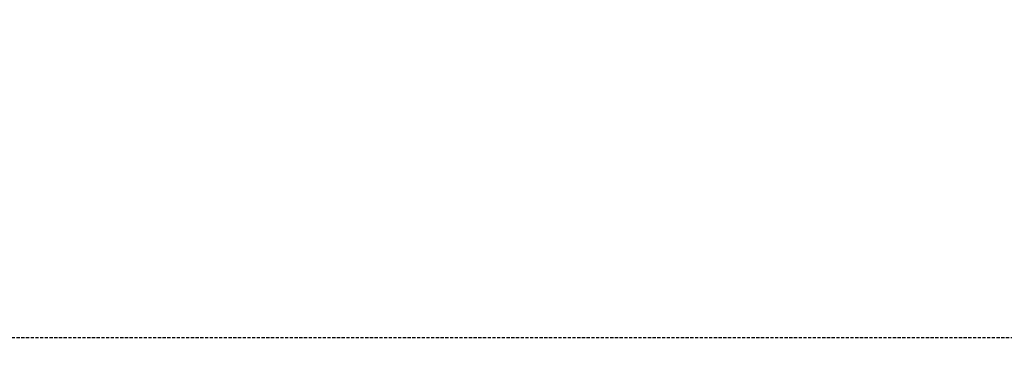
# Model space of a CAD drawing. Extents: x 1609557 to 1611883, y 574690 to 575242.
# Tile 14 of 43: x 1610134 to 1610212, y 574943 to 574970. Entities that reach past the tile are written whole.
import ezdxf

# ---------------------------------------------------------------- set-up
doc = ezdxf.new("R2010")
doc.units = 0
doc.header["$MEASUREMENT"] = 0
doc.linetypes.add('HIDDEN', pattern=[0.375, 0.25, -0.125])
for name, color, linetype in [('L-ANNO-MACH', 7, 'HIDDEN'), ('L-ANNO-MACH-OVERALL', 7, 'HIDDEN'), ('L-PLNT-BASE', 2, 'Continuous'), ('L-PLNT-BID-ADD', 2, 'Continuous'), ('L-PLNT-SEED', 2, 'Continuous'), ('L-STON', 3, 'Continuous')]:
    doc.layers.add(name, color=color, linetype=linetype)

# ---------------------------------------------------------------- blocks, each defined once
blk = doc.blocks.new('base bid')
at = {"layer": 'L-PLNT-SEED'}
h = blk.add_hatch(dxfattribs=at)
h.set_pattern_fill('ANSI31', color=256, scale=10)
h.set_pattern_definition([(45, (150.2332058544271, -144.2689704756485), (-0.8838834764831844, 0.8838834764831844), [])])
edge = h.paths.add_edge_path()
edge.add_arc((618.8863025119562, -30.30258975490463), 1.015633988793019, 53.56259994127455, 119.7169013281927)
edge.add_arc((604.8375250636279, -3.650523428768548), 29.11303063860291, 189.3697585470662, 297.72745904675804, ccw=False)
edge.add_arc((570.2035708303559, -9.42934627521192), 5.999999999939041, 9.972662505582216, 101.7879303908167)
edge.add_arc((539.35580430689, 138.3861309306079), 145.0000000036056, 248.93301401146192, 281.7879303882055, ccw=False)
edge.add_arc((475.8941253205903, -24.71594292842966), 30.01817304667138, 67.80410625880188, 127.606428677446)
edge.add_arc((414.8510998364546, 54.51400046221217), 70.00000000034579, 234.3621781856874, 307.6152423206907, ccw=False)
edge.add_arc((339.1053539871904, -51.13912058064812), 60.00000000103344, 54.36217818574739, 102.9413701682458)
edge.add_arc((298.7936556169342, 124.2888332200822), 119.9999999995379, 269.47738466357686, 282.94137016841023, ccw=False)
edge.add_arc((297.6535016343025, -0.7059668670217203), 5.00000000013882, 89.47738466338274, 125.4332877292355)
edge.add_arc((292.4357098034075, 6.627153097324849), 3.999999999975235, 266.90698341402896, 305.43328772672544, ccw=False)
edge.add_arc((298.7936556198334, 124.2888332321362), 121.8333333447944, 234.5171921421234, 266.90698341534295, ccw=False)
edge.add_arc((230.3962784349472, 28.3383603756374), 3.999999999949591, 197.7889517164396, 234.51719214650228, ccw=False)
edge.add_arc((221.8265835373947, 25.58875506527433), 5.000000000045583, 17.78895171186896, 57.33646437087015)
edge.add_arc((192.1428275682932, -20.71323875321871), 60.0000000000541, 57.33646437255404, 95.53005168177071)
edge.add_line((186.3607580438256, 39.00750866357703), (186.1700039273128, 38.98934755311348))
edge.add_arc((180.5786885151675, 98.72825606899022), 59.99999998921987, 247.789464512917, 275.34707114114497, ccw=False)
edge.add_arc((156.0079716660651, 38.55118508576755), 4.999999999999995, 67.78946452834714, 159.470690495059)
edge.add_arc((167.6572125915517, 34.18891891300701), 17.43921944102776, 159.4706905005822, 205.3160390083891)
edge.add_line((151.892805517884, 26.73171807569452), (158.8874708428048, 11.94510390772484))
edge.add_arc((154.3676564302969, 9.807049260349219), 4.999999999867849, -5.277370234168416, 25.316038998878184, ccw=False)
edge.add_line((159.3464619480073, 9.347162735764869), (159.2120745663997, 7.892263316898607))
edge.add_arc((164.1908800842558, 7.432376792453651), 5.000000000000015, 174.7226297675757, 288.8249053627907)
edge.add_arc((171.9821321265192, -15.42170740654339), 19.14565743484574, 39.949937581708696, 108.82490536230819, ccw=False)
edge.add_arc((190.4923328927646, 0.08265457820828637), 5.000000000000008, 219.9499375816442, 260.1090579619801)
edge.add_arc((151.2221834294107, -225.1353719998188), 223.6160627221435, 64.00658706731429, 80.10905796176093, ccw=False)
edge.add_arc((365.507981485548, 214.5410112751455), 265.4991911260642, 244.0252345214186, 287.9078035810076)
edge.add_arc((486.119061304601, -158.9674474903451), 127.0000000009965, 64.50460080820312, 107.8712941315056, ccw=False)
edge.add_arc((486.1190613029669, -158.9674474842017), 126.9999999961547, 61.264920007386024, 64.50460080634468, ccw=False)
edge.add_arc((625.5395918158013, 95.3196258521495), 162.9999999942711, 241.2649200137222, 271.4988119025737)
edge.add_arc((632.209427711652, -159.5931303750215), 92.00000000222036, 40.598662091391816, 91.49881190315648, ccw=False)
edge.add_arc((804.5674639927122, -11.87140776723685), 134.999999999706, 220.5986620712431, 258.7316317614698)
edge.add_arc((779.1648480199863, -139.3653570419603), 4.999999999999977, 258.7316317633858, 370.3232354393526)
edge.add_line((784.0839102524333, -138.4693510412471), (782.9414253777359, -132.1971227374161))
edge.add_arc((776.8266279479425, -133.3109316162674), 6.21540970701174, 10.32323543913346, 70.94929946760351)
edge.add_arc((781.0222398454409, -121.1609270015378), 6.638608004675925, 186.8673162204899, 250.9492994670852, ccw=False)
edge.add_arc((810.6261729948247, -117.5955908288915), 36.45646305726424, 178.6613906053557, 186.867316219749, ccw=False)
edge.add_arc((765.0365062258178, -116.5302791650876), 9.145648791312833, 358.6613906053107, 428.1020102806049)
edge.add_arc((770.7768630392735, -102.2492452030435), 6.245895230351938, 201.7173952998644, 248.10201028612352, ccw=False)
edge.add_arc((760.3291983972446, -106.4105506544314), 5.000000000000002, 21.71739529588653, 78.0838911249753)
edge.add_arc((785.2377233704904, 11.62438980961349), 115.6344966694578, 225.374426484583, 258.0838911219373, ccw=False)
edge.add_arc((642.0705309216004, -130.5235531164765), 86.12889410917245, 44.0178143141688, 83.09250781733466)
edge.add_arc((661.4880895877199, 16.8794886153), 62.55870457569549, 227.8289389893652, 261.67372428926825, ccw=False)
at = {"layer": 'L-STON'}
h = blk.add_hatch(dxfattribs=at)
h.set_pattern_fill('GRASS', color=256, scale=2)
h.set_pattern_definition([(90, (-3.71114620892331, -150.6996880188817), (-1.414213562, 1.414213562), [0.375, -2.453427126]), (45, (-3.71114620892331, -150.6996880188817), (-1.414213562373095, 1.414213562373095), [0.375, -1.625]), (135, (-3.71114620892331, -150.6996880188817), (-1.414213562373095, -1.414213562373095), [0.375, -1.625])])
edge = h.paths.add_edge_path(flags=16)
edge.add_arc((618.8863025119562, -30.30258975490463), 1.015633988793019, 53.56259994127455, 119.7169013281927)
edge.add_arc((604.8375250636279, -3.650523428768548), 29.11303063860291, 189.3697585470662, 297.72745904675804, ccw=False)
edge.add_arc((570.2035708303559, -9.42934627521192), 5.999999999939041, 9.972662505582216, 101.7879303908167)
edge.add_arc((539.35580430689, 138.3861309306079), 145.0000000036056, 248.93301401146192, 281.7879303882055, ccw=False)
edge.add_arc((475.8941253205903, -24.71594292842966), 30.01817304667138, 67.80410625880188, 127.606428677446)
edge.add_arc((414.8510998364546, 54.51400046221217), 70.00000000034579, 234.3621781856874, 307.6152423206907, ccw=False)
edge.add_arc((339.1053539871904, -51.13912058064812), 60.00000000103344, 54.36217818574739, 102.9413701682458)
edge.add_arc((298.7936556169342, 124.2888332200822), 119.9999999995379, 269.47738466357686, 282.94137016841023, ccw=False)
edge.add_arc((297.6535016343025, -0.7059668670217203), 5.00000000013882, 89.47738466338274, 125.4332877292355)
edge.add_arc((292.4357098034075, 6.627153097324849), 3.999999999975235, 266.90698341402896, 305.43328772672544, ccw=False)
edge.add_arc((298.7936556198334, 124.2888332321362), 121.8333333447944, 234.5171921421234, 266.90698341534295, ccw=False)
edge.add_arc((230.3962784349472, 28.3383603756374), 3.999999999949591, 197.7889517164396, 234.51719214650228, ccw=False)
edge.add_arc((221.8265835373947, 25.58875506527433), 5.000000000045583, 17.78895171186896, 57.33646437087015)
edge.add_arc((192.1428275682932, -20.71323875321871), 60.0000000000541, 57.33646437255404, 95.53005168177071)
edge.add_line((186.3607580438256, 39.00750866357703), (186.1700039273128, 38.98934755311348))
edge.add_arc((180.5786885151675, 98.72825606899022), 59.99999998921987, 247.789464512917, 275.34707114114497, ccw=False)
edge.add_arc((156.0079716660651, 38.55118508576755), 4.999999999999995, 67.78946452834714, 159.470690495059)
edge.add_arc((167.6572125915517, 34.18891891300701), 17.43921944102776, 159.4706905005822, 205.3160390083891)
edge.add_line((151.892805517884, 26.73171807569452), (158.8874708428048, 11.94510390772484))
edge.add_arc((154.3676564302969, 9.807049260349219), 4.999999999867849, -5.277370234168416, 25.316038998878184, ccw=False)
edge.add_line((159.3464619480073, 9.347162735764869), (159.2120745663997, 7.892263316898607))
edge.add_arc((164.1908800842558, 7.432376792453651), 5.000000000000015, 174.7226297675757, 288.8249053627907)
edge.add_arc((171.9821321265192, -15.42170740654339), 19.14565743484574, 39.949937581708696, 108.82490536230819, ccw=False)
edge.add_arc((190.4923328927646, 0.08265457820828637), 5.000000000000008, 219.9499375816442, 260.1090579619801)
edge.add_arc((151.2221834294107, -225.1353719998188), 223.6160627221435, 64.00658706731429, 80.10905796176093, ccw=False)
edge.add_arc((365.507981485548, 214.5410112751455), 265.4991911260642, 244.0252345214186, 287.9078035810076)
edge.add_arc((486.119061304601, -158.9674474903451), 127.0000000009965, 64.50460080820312, 107.8712941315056, ccw=False)
edge.add_arc((486.1190613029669, -158.9674474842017), 126.9999999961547, 61.264920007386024, 64.50460080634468, ccw=False)
edge.add_arc((625.5395918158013, 95.3196258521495), 162.9999999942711, 241.2649200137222, 271.4988119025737)
edge.add_arc((632.209427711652, -159.5931303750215), 92.00000000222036, 40.598662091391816, 91.49881190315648, ccw=False)
edge.add_arc((804.5674639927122, -11.87140776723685), 134.999999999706, 220.5986620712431, 258.7316317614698)
edge.add_arc((779.1648480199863, -139.3653570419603), 4.999999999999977, 258.7316317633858, 370.3232354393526)
edge.add_line((784.0839102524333, -138.4693510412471), (782.9414253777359, -132.1971227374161))
edge.add_arc((776.8266279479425, -133.3109316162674), 6.21540970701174, 10.32323543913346, 70.94929946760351)
edge.add_arc((781.0222398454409, -121.1609270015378), 6.638608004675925, 186.8673162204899, 250.9492994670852, ccw=False)
edge.add_arc((810.6261729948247, -117.5955908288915), 36.45646305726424, 178.6613906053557, 186.867316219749, ccw=False)
edge.add_arc((765.0365062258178, -116.5302791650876), 9.145648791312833, 358.6613906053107, 428.1020102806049)
edge.add_arc((770.7768630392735, -102.2492452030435), 6.245895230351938, 201.7173952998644, 248.10201028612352, ccw=False)
edge.add_arc((760.3291983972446, -106.4105506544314), 5.000000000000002, 21.71739529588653, 78.0838911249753)
edge.add_arc((785.2377233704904, 11.62438980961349), 115.6344966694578, 225.374426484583, 258.0838911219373, ccw=False)
edge.add_arc((642.0705309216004, -130.5235531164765), 86.12889410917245, 44.0178143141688, 83.09250781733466)
edge.add_arc((661.4880895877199, 16.8794886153), 62.55870457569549, 227.8289389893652, 261.67372428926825, ccw=False)
edge = h.paths.add_edge_path()
edge.add_arc((661.4880895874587, 16.8794886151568), 58.55870457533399, 228.8865744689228, 261.6266150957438)
edge.add_arc((642.0705309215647, -130.5235531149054), 90.1288941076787, 44.04852607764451, 83.06014555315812, ccw=False)
edge.add_arc((785.2377233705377, 11.62438981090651), 111.6344966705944, 225.3982424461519, 282.6823883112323)
edge.add_arc((811.9353492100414, -107.0123411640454), 9.969110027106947, 16.319136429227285, 102.68238831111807, ccw=False)
edge.add_arc((865.5003203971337, -91.27441045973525), 45.85999714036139, 196.3851008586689, 256.0268237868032)
edge.add_arc((853.7026135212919, -138.6869781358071), 2.998343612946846, -68.92306818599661, 76.02682378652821, ccw=False)
edge.add_arc((804.5674639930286, -11.87140776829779), 138.9999999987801, 276.97243690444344, 291.1768356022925, ccw=False)
edge.add_arc((809.8878398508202, -159.6371798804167), 15.14565743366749, 40.28843071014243, 143.8357105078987)
edge.add_arc((804.5674639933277, -11.87140776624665), 139.0000000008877, 220.5986620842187, 267.151704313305, ccw=False)
edge.add_arc((632.2094277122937, -159.593130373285), 88.00000000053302, 40.59866207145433, 91.49881190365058)
edge.add_arc((625.5395918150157, 95.31962585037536), 166.9999999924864, 241.2649200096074, 271.4988119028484, ccw=False)
edge.add_arc((486.119061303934, -158.9674474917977), 123.0000000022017, 61.26492001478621, 107.8712941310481)
edge.add_arc((365.5043407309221, 214.5655925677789), 269.5237002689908, 249.6041407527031, 287.9063914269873, ccw=False)
edge.add_arc((365.9698800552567, 215.5476255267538), 270.6064256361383, 244.030657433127, 249.5842146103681, ccw=False)
edge.add_arc((154.4480504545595, -218.0632359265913), 211.8456146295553, 63.95216514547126, 70.08311154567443)
edge.add_arc((151.0554869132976, -225.5060928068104), 219.9999696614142, 69.91273766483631, 81.04841856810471)
edge.add_arc((171.9821321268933, -15.4217074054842), 15.14565743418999, 28.53936112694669, 140.0836133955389)
edge.add_arc((149.966357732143, -196.3326169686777), 190.9128533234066, 86.87746046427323, 97.39858245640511)
edge.add_arc((158.8098743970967, -264.4371158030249), 259.5891268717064, 97.39858245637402, 105.1312620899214)
edge.add_arc((35.53181350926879, 191.4625140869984), 212.6840491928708, 282.20007420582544, 285.13126208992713, ccw=False)
edge.add_arc((54.86326487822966, 102.0515709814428), 121.2071572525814, 277.0715209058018, 282.2000742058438, ccw=False)
edge.add_arc((51.95215365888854, 125.518462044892), 144.853923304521, 248.75498744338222, 277.07152089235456, ccw=False)
edge.add_arc((1.280879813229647, -4.833150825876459), 5.000000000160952, 104.84327763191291, 248.6841357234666, ccw=False)
edge.add_arc((-45.59932130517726, 172.0601694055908), 177.9999999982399, 284.8432776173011, 307.7565667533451)
edge.add_arc((-93.52873311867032, 250.2739725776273), 269.370478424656, 305.6296898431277, 316.0769376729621)
edge.add_arc((118.7785447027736, 46.36607813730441), 25.00104146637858, 39.91773842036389, 137.0089859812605, ccw=False)
edge.add_arc((180.5786885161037, 98.72825607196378), 55.99999999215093, 220.4330820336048, 235.0336811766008)
edge.add_arc((180.5786885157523, 98.72825607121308), 55.99999999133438, 235.0336811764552, 275.530051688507)
edge.add_arc((192.1428275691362, -20.71323875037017), 63.99999999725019, 53.66505559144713, 95.53005168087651, ccw=False)
edge.add_arc((298.7936556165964, 124.2888332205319), 116.0000000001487, 233.6650555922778, 282.9413701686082)
edge.add_arc((339.1053539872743, -51.13912058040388), 64.00000000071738, 54.3621781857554, 102.94137016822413, ccw=False)
edge.add_arc((414.8510998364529, 54.5140004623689), 66.0000000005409, 234.3621781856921, 307.6152423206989)
edge.add_arc((475.8942029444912, -24.71651629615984), 34.01867460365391, 67.87353367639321, 127.60697928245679, ccw=False)
edge.add_arc((539.3558043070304, 138.3861309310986), 141.0000000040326, 248.9484073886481, 281.7879303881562)
edge.add_arc((570.2035708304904, -9.429346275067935), 9.999999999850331, 9.832403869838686, 101.78793039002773, ccw=False)
edge.add_arc((604.8375250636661, -3.650523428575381), 25.11303063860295, 189.329578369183, 297.6231998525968)
edge.add_arc((618.8834613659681, -30.2891627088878), 5.002573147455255, 47.9211214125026, 118.69745510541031, ccw=False)
edge.add_arc((662.4386729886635, 17.95008187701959), 59.99035860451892, 227.9211214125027, 228.8749149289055)
h = blk.add_hatch(dxfattribs=at)
h.set_pattern_fill('AR-SAND', color=256, scale=2.5)
h.set_pattern_definition([(37.50000000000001, (-1609999.634312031, -572521.6229746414), (-0.1574833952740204, 4.817059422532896), [0, -3.8, 0, -4.25, 0, -4.0625]), (7.499999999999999, (-1609999.634312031, -572521.6229746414), (4.424441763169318, 7.055365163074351), [0, -2.05, 0, -3.425, 0, -1.3125]), (327.5, (-1610002.709312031, -572521.6229746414), (7.785354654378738, 0.01414763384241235), [0, -1.25, 0, -4.5, 0, -5.875]), (317.5, (-1610002.709312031, -572521.6229746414), (7.515316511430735, 2.194188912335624), [0, -0.625, 0, -2.95, 0, -3.375])])
edge = h.paths.add_edge_path()
edge.add_arc((975.1842532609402, 318.8047683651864), 481.7702616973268, 258.8784101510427, 260.4107916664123)
edge.add_line((894.9295026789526, -156.2339248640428), (884.2027706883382, -168.446132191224))
edge.add_line((884.2027706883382, -168.446132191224), (847.8491190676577, -190.6539219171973))
edge.add_line((847.8491190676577, -190.6539219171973), (798.1555349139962, -190.6539219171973))
edge.add_line((798.1555349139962, -190.6539219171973), (747.2964987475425, -172.5301932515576))
edge.add_line((747.2964987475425, -172.5301932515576), (711.4840671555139, -150.6228875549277))
edge.add_line((711.4840671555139, -150.6228875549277), (675.9964703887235, -118.4368421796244))
edge.add_line((675.9964703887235, -118.4368421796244), (504.1727170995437, -76.0782215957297))
edge.add_line((504.1727170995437, -76.0782215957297), (470.0743235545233, -62.44787501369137))
edge.add_line((470.0743235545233, -62.44787501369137), (384.715996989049, -72.36735664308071))
edge.add_line((384.715996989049, -72.36735664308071), (355.9447126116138, -76.94914028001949))
edge.add_line((355.9447126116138, -76.94914028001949), (344.0520851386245, -87.07581996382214))
edge.add_line((344.0520851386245, -87.07581996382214), (331.4194478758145, -90.8919148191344))
edge.add_line((331.4194478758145, -90.8919148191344), (175.0001791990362, -27.13090893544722))
edge.add_line((175.0001791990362, -27.13090893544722), (63.61505718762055, -52.02526193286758))
edge.add_line((63.61505718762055, -52.02526193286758), (4.422241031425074, -54.8544149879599))
edge.add_line((4.422241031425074, -54.8544149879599), (-69.8879120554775, -41.95109310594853))
edge.add_line((-69.8879120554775, -41.95109310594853), (-96.10807950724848, -31.68806857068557))
edge.add_line((-96.10807950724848, -31.68806857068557), (-102.7708319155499, -7.592912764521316))
edge.add_line((-102.7708319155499, -7.592912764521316), (-99.76146007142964, -1.693859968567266))
edge.add_arc((-45.59932130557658, 172.0601694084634), 182.0000000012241, 252.6868395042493, 275.0190642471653)
edge.add_line((-29.67664987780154, -9.241977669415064), (-29.3447826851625, -9.184034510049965))
edge.add_arc((-28.57626109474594, -25.37728074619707), 16.21147276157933, 61.79194727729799, 92.71718391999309, ccw=False)
edge.add_arc((51.7120899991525, 124.3093414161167), 153.6481874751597, 241.7919472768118, 285.8858236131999)
edge.add_arc((152.758396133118, -235.6392442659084), 220.2162130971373, 98.85330476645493, 105.5376167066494, ccw=False)
edge.add_arc((151.1820899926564, -225.4125226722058), 209.8687354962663, 70.0580048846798, 98.85778749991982, ccw=False)
edge.add_line((222.7617353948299, -28.12785397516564), (221.7754935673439, -30.49284057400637))
edge.add_arc((29.16494143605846, -585.7581051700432), 587.7230120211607, 70.86935000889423, 71.65257934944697)
edge.add_line((214.167296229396, -27.91182923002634), (214.0402741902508, -29.80142796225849))
edge.add_arc((29.16494161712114, -585.7581046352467), 585.8896781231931, 65.17206158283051, 71.60620215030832, ccw=False)
edge.add_line((275.1769008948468, -54.02054641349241), (275.9467077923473, -52.35666286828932))
edge.add_arc((29.16494235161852, -585.75810302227), 587.72300968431, 65.17206158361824, 66.03012498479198)
edge.add_line((267.9310958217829, -48.72080443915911), (268.3267669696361, -47.52202050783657))
edge.add_arc((365.5151381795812, 215.059979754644), 279.990868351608, 249.6891869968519, 287.8717470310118)
edge.add_arc((486.1190613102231, -158.9674474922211), 112.9999999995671, 62.84612761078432, 107.87174703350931, ccw=False)
edge.add_arc((625.6385876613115, 96.25216650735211), 177.9296759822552, 240.3772305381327, 271.4824047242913)
edge.add_arc((632.2057718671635, -159.6083406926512), 78.01511050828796, 45.1453067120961, 91.44266237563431, ccw=False)
edge.add_arc((804.4438500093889, -11.05135270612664), 149.7828535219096, 218.5050005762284, 297.7887874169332)
edge.add_arc((874.7528747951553, -144.4675637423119), 1.025781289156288, 113.8194262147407, 117.78878741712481, ccw=False)
edge.add_arc((923.8125677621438, -114.0406244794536), 57.59553997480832, 210.7966945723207, 223.8177650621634)
blk = doc.blocks.new('viewports_Rebid')
at = {"layer": 'L-ANNO-MACH-OVERALL'}
blk.add_lwpolyline([(678.2274583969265, -124.6375052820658), (358.2274583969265, -124.6375052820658), (358.2274583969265, 65.36249471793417), (678.2274583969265, 65.36249471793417)], close=True, dxfattribs=at)
blk = doc.blocks.new('OPT B AGAIN')
at = {"layer": 'L-PLNT-SEED'}
h = blk.add_hatch(dxfattribs=at)
h.set_pattern_fill('ANSI31', color=256, scale=10)
h.set_pattern_definition([(45, (181.7650575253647, -138.8858917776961), (-0.8838834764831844, 0.8838834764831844), [])])
edge = h.paths.add_edge_path()
edge.add_arc((650.4181541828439, -24.9195110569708), 1.015633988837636, 53.56259993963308, 119.7169013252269)
edge.add_arc((636.3693767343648, 1.732555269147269), 29.1130306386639, 189.3697585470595, 297.72745904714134, ccw=False)
edge.add_arc((601.7354225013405, -4.046267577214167), 5.999999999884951, 9.972662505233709, 101.787930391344)
edge.add_arc((570.8876559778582, 143.7692096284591), 145.0000000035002, 248.93301401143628, 281.7879303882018, ccw=False)
edge.add_arc((507.4259769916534, -19.33286423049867), 30.01817304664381, 67.80410625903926, 127.6064286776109)
edge.add_arc((446.3829515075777, 59.89707916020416), 70.00000000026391, 234.3621781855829, 307.6152423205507, ccw=False)
edge.add_arc((370.6372056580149, -45.75604188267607), 60.00000000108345, 54.36217818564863, 102.9413701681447)
edge.add_arc((330.3255072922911, 129.6719119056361), 119.9999999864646, 280.84839090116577, 282.94137016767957, ccw=False)
edge.add_arc((367.943715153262, -49.30538427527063), 62.94338616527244, 103.8176226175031, 128.3046883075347)
edge.add_arc((332.0278986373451, -3.835722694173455), 4.999999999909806, 128.3046883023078, 172.4897710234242)
edge.add_arc((210.2500576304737, 12.21875247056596), 117.8315461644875, 339.6326578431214, 352.48977102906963, ccw=False)
edge.add_arc((325.4022392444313, -30.53126276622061), 5.000000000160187, 159.6326578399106, 254.0379134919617)
edge.add_arc((397.0398331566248, 219.9240899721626), 265.4991911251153, 254.0379134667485, 287.907803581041)
edge.add_arc((517.6509129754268, -153.5843687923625), 127.0000000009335, 64.50460080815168, 107.87129413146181, ccw=False)
edge.add_arc((517.6509129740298, -153.5843687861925), 126.9999999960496, 61.2649200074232, 64.50460080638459, ccw=False)
edge.add_arc((657.0714434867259, 100.7027045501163), 162.9999999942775, 241.2649200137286, 271.4988119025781)
edge.add_arc((663.7412793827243, -154.2100516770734), 92.00000000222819, 40.598662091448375, 91.49881190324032, ccw=False)
edge.add_arc((836.0993156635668, -6.488329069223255), 134.9999999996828, 220.5986620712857, 258.7316317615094)
edge.add_arc((810.696699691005, -133.9822783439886), 5.000000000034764, 258.7316317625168, 370.3232354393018)
edge.add_line((815.6157619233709, -133.0862723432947), (814.4732770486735, -126.8140440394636))
edge.add_arc((808.3584796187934, -127.9278529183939), 6.215409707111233, 10.32323543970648, 70.94929946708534)
edge.add_arc((812.5540915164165, -115.7778483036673), 6.638608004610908, 186.8673162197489, 250.9492994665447, ccw=False)
edge.add_arc((842.1580246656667, -112.2125121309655), 36.45646305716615, 178.6613906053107, 186.8673162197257, ccw=False)
edge.add_arc((796.5683578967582, -111.1472004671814), 9.145648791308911, 358.6613906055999, 428.1020102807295)
edge.add_arc((802.3087147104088, -96.8661665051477), 6.245895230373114, 201.7173952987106, 248.102010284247, ccw=False)
edge.add_arc((791.8610500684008, -101.0274719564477), 4.999999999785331, 21.7173952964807, 78.08389112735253)
edge.add_arc((816.769575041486, 17.00746850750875), 115.6344966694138, 225.3744264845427, 258.0838911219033, ccw=False)
edge.add_arc((673.6023825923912, -125.140474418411), 86.12889410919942, 44.01781431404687, 83.0925078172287)
edge.add_arc((693.0199412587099, 22.26256731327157), 62.558704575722, 227.8289389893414, 261.67372428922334, ccw=False)
edge = h.paths.add_edge_path()
edge.add_arc((212.1105401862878, 104.1113347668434), 59.99999998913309, 247.7894645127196, 275.3470711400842, ccw=False)
edge.add_arc((187.5398233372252, 43.93426378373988), 4.999999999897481, 67.78946453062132, 159.4706904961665)
edge.add_arc((199.1890642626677, 39.57199761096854), 17.43921944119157, 159.4706905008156, 205.3160390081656)
edge.add_line((183.4246571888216, 32.11479677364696), (190.4193225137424, 17.32818260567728))
edge.add_arc((185.8995081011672, 15.19012795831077), 4.999999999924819, -5.277370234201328, 25.31603899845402, ccw=False)
edge.add_line((190.878313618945, 14.73024143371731), (190.7439262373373, 13.27534201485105))
edge.add_arc((195.7227317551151, 12.81545549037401), 4.999999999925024, 174.722629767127, 288.8249053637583)
edge.add_arc((203.513983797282, -10.0386287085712), 19.14565743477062, 39.949937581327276, 108.82490536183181, ccw=False)
edge.add_arc((222.0241845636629, 5.465733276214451), 5.000000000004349, 219.9499375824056, 260.10905796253)
edge.add_arc((182.7540351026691, -219.7522932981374), 223.6160627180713, 75.43087282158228, 80.10905796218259, ccw=False)
edge.add_arc((240.2619229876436, 1.512586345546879), 5.000000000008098, 255.4308728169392, 347.0509928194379)
edge.add_arc((374.7180795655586, -29.40304603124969), 132.9646127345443, 157.5099949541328, 167.0509928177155, ccw=False)
edge.add_arc((247.246189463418, 23.37148950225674), 4.999999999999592, 337.509994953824, 393.1107178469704)
edge.add_arc((217.7081057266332, 4.107980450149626), 40.2644462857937, 33.11071784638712, 90.00889385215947)
at = {"layer": 'L-STON'}
h = blk.add_hatch(dxfattribs=at)
h.set_pattern_fill('AR-SAND', color=256, scale=2.5)
h.set_pattern_definition([(37.50000000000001, (-1609968.10246036, -572516.2398959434), (-0.1574833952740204, 4.817059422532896), [0, -3.8, 0, -4.25, 0, -4.0625]), (7.499999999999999, (-1609968.10246036, -572516.2398959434), (4.424441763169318, 7.055365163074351), [0, -2.05, 0, -3.425, 0, -1.3125]), (327.5, (-1609971.17746036, -572516.2398959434), (7.785354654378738, 0.01414763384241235), [0, -1.25, 0, -4.5, 0, -5.875]), (317.5, (-1609971.17746036, -572516.2398959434), (7.515316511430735, 2.194188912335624), [0, -0.625, 0, -2.95, 0, -3.375])])
edge = h.paths.add_edge_path()
edge.add_line((387.4765642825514, -71.56606158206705), (416.2478486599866, -66.98427794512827))
edge.add_line((416.2478486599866, -66.98427794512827), (501.6061752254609, -57.06479631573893))
edge.add_line((501.6061752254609, -57.06479631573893), (535.7045687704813, -70.69514289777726))
edge.add_line((535.7045687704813, -70.69514289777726), (707.5283220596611, -113.0537634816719))
edge.add_line((707.5283220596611, -113.0537634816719), (743.0159188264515, -145.2398088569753))
edge.add_line((743.0159188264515, -145.2398088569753), (778.8283504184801, -167.1471145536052))
edge.add_line((778.8283504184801, -167.1471145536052), (829.6873865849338, -185.2708432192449))
edge.add_line((829.6873865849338, -185.2708432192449), (879.3809707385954, -185.2708432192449))
edge.add_line((879.3809707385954, -185.2708432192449), (915.7346223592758, -163.0630534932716))
edge.add_line((915.7346223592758, -163.0630534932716), (926.4613543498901, -150.8508461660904))
edge.add_line((926.4613543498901, -150.8508461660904), (913.7866116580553, -148.5347929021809))
edge.add_arc((962.3961570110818, -102.8307342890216), 66.72142739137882, 211.9891666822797, 223.2354667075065, ccw=False)
edge.add_arc((835.9757016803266, -5.668274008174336), 149.7828535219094, 218.5050005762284, 297.7887874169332, ccw=False)
edge.add_arc((663.7376235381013, -154.2252619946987), 78.01511050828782, 45.14530671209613, 91.44266237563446)
edge.add_arc((657.1704393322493, 101.6352452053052), 177.9296759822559, 240.3772305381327, 271.4824047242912, ccw=False)
edge.add_arc((517.6509129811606, -153.5843687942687), 112.9999999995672, 62.84612761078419, 107.8717470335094)
edge.add_arc((397.0469898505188, 220.4430584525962), 279.9908683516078, 249.6891869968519, 287.87174703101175, ccw=False)
edge.add_line((299.8586186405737, -42.13894180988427), (299.4629474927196, -43.33772574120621))
edge.add_arc((60.69679402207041, -580.3750243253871), 587.7230096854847, 65.17206158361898, 66.0301249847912, ccw=False)
edge.add_line((307.4785594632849, -46.97358417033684), (306.7087525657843, -48.63746771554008))
edge.add_arc((60.69679328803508, -580.3750259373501), 585.8896781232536, 65.17206158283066, 71.60620215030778)
edge.add_line((245.5721258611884, -24.41834926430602), (245.6991479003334, -22.52875053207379))
edge.add_arc((60.69679310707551, -580.3750264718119), 587.723012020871, 70.86935000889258, 71.65257934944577, ccw=False)
edge.add_line((253.3073452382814, -25.10976187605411), (254.2935870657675, -22.74477527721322))
edge.add_arc((182.7139416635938, -220.0294439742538), 209.8687354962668, 70.05800488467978, 98.85778749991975)
edge.add_arc((184.2902478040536, -230.2561655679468), 220.2162130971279, 98.85330476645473, 105.5376167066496)
edge.add_arc((83.24394167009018, 129.6924201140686), 153.6481874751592, 241.79194727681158, 285.8858236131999, ccw=False)
edge.add_arc((2.955590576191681, -19.99420204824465), 16.21147276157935, 61.79194727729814, 92.71718391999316)
edge.add_line((2.187068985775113, -3.800955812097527), (1.855201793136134, -3.858898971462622))
edge.add_arc((-14.06746963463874, 177.4432481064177), 182.0000000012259, 252.6868395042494, 275.01906424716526, ccw=False)
edge.add_line((-68.229608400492, 3.689218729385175), (-71.23898024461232, -2.209834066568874))
edge.add_line((-71.23898024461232, -2.209834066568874), (-64.57622783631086, -26.30498987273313))
edge.add_line((-64.57622783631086, -26.30498987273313), (-38.35606038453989, -36.56801440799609))
edge.add_line((-38.35606038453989, -36.56801440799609), (35.95409270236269, -49.47133629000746))
edge.add_line((35.95409270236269, -49.47133629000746), (95.14690885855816, -46.64218323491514))
edge.add_line((95.14690885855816, -46.64218323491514), (206.5320308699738, -21.74783023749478))
edge.add_line((206.5320308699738, -21.74783023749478), (362.9512995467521, -85.50883612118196))
edge.add_line((362.9512995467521, -85.50883612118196), (375.5839368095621, -81.6927412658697))
edge.add_line((375.5839368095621, -81.6927412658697), (387.4765642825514, -71.56606158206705))

msp = doc.modelspace()

# ---------------------------------------------------------------- hatches: boundary and pattern name
at = {"layer": 'L-STON'}
h = msp.add_hatch(dxfattribs=at)
h.set_pattern_fill('GRASS', color=256, scale=2)
h.set_pattern_definition([(90, (0, 0), (-1.414213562, 1.414213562), [0.375, -2.453427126]), (45, (0, 0), (-1.414213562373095, 1.414213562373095), [0.375, -1.625]), (135, (0, 0), (-1.414213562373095, -1.414213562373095), [0.375, -1.625])])
edge = h.paths.add_edge_path()
edge.add_arc((1610813.216045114, 574959.1414492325), 100.0040495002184, 216.1022558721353, 216.1817475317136)
edge.add_arc((1610656.820515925, 574844.9201608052), 93.66082483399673, 36.09956406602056, 36.18443933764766)
edge = h.paths.add_edge_path()
edge.add_line((1609968.687393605, 575012.2828954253), (1609968.102458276, 575016.2398957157))
edge.add_arc((1609954.034991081, 575193.683145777), 178.0000017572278, 253.0948772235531, 274.5328533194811, ccw=False)
edge.add_arc((1609954.034990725, 575193.6831440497), 178.0000000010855, 248.16826524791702, 253.0948771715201, ccw=False)
edge.add_arc((1609954.034990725, 575193.6831440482), 177.9999999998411, 238.03358010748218, 248.1682652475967, ccw=False)
edge.add_arc((1609954.034990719, 575193.6831440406), 177.9999999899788, 221.3720803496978, 238.033580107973, ccw=False)
edge.add_arc((1609916.37045134, 575160.5099906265), 127.809606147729, 215.3124549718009, 221.3720803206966, ccw=False)
edge.add_arc((1609869.584878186, 574941.4546373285), 156.1524184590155, 111.6098876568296, 115.6512929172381)
edge.add_arc((1609765.242331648, 575157.5691477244), 83.83367074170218, 276.5399601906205, 295.99620355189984, ccw=False)
edge.add_line((1609774.790663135, 575074.2810110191), (1609793.91872741, 575061.8659131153))
edge.add_arc((1609739.119560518, 574977.4969385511), 100.6035414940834, 49.28011877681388, 56.9955511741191, ccw=False)
edge.add_line((1609804.749430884, 575053.7451691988), (1609811.023914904, 575047.8491104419))
edge.add_line((1609811.023914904, 575047.8491104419), (1609816.541248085, 575053.3064861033))
edge.add_line((1609816.541248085, 575053.3064861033), (1609888.084439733, 574995.2144768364))
edge.add_line((1609888.084439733, 574995.2144768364), (1609902.420042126, 574989.8289895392))
edge.add_line((1609902.420042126, 574989.8289895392), (1609897.395630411, 575009.8454450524))
edge.add_arc((1609904.28674102, 575010.7120738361), 6.94539062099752, 101.69690295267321, 187.1679094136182, ccw=False)
edge.add_arc((1609948.778174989, 575178.4044143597), 167.3102986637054, 254.0774575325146, 276.8341494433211)

# ---------------------------------------------------------------- block references
at = {"layer": 'L-ANNO-MACH'}
msp.add_blockref('viewports_Rebid', (1609666.84857738, 575069.5637974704), dxfattribs=at)
at = {"layer": 'L-PLNT-BASE'}
msp.add_blockref('base bid', (1609999.634312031, 575021.6229746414), dxfattribs=at)
at = {"layer": 'L-PLNT-BID-ADD'}
msp.add_blockref('OPT B AGAIN', (1609968.10246036, 575016.2398959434), dxfattribs=at)

doc.saveas('drawing.dxf')
